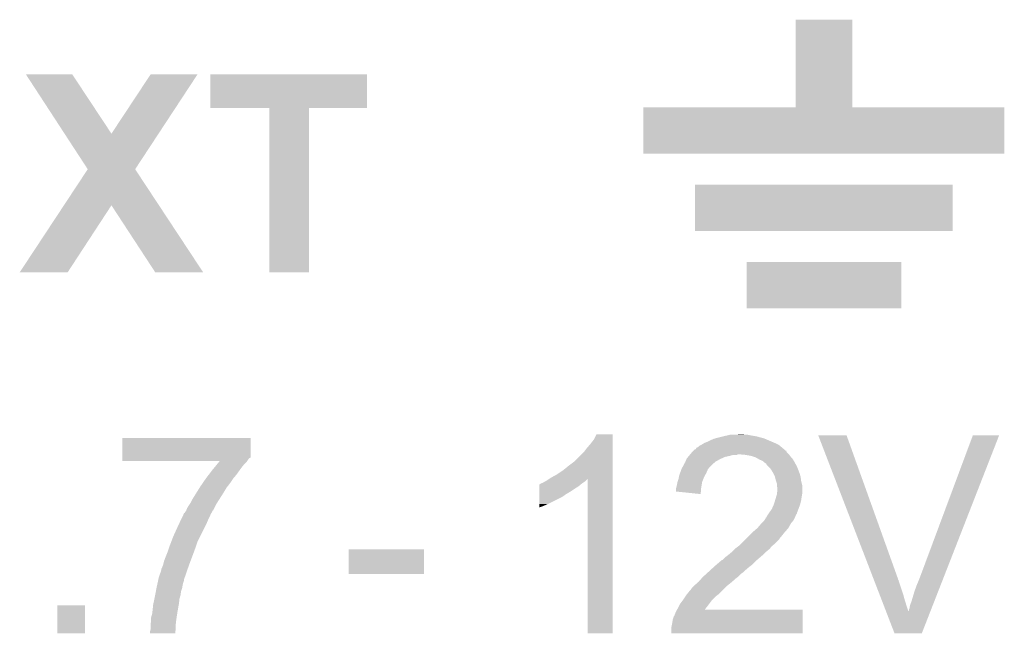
# Model space of a CAD drawing. Extents: x -1.3 to 24.2, y -3.9 to 53.4.
# Tile 42 of 44: x 4.6 to 9.5, y 43 to 46. Entities that reach past the tile are written whole.
import ezdxf

# ---------------------------------------------------------------- set-up
doc = ezdxf.new("R2010")
doc.units = 0
doc.layers.add('CURRENT_17_CLICK_V100_GTO', color=14, linetype='CONTINUOUS')

msp = doc.modelspace()

# ---------------------------------------------------------------- linework, layer by layer
at = {"layer": 'CURRENT_17_CLICK_V100_GTO'}
for points in [[(8.46836, 45.542222), (8.46838, 45.973978), (8.747782, 45.542222), (8.74776, 45.973978)], [(8.46838, 45.973978), (8.468382, 45.974), (8.74776, 45.973978), (8.468382, 45.974)], [(4.676186, 45.704752), (4.67618, 45.70476), (4.904744, 45.704752), (4.67618, 45.70476)], [(4.866638, 45.412686), (4.676186, 45.704752), (5.097798, 45.412686), (4.904744, 45.704752)], [(5.097798, 45.412686), (5.290806, 45.704726), (5.329898, 45.412686), (5.521936, 45.704726)], [(5.290806, 45.704726), (5.29083, 45.70476), (5.521936, 45.704726), (5.29083, 45.70476)], [(5.58546, 45.539682), (5.58548, 45.704738), (6.357598, 45.539682), (6.35762, 45.704738)], [(5.58548, 45.704738), (5.585482, 45.70476), (6.35762, 45.704738), (5.585482, 45.70476)], [(5.874998, 45.53966), (5.58546, 45.539682), (6.357598, 45.53966), (6.357598, 45.539682)], [(5.875, 45.539638), (5.874998, 45.53966), (6.0706, 45.539638), (6.357598, 45.53966)], [(5.87502, 44.729422), (5.875, 45.539638), (6.070578, 44.729422), (6.0706, 45.539638)], [(7.71906, 45.313622), (7.71908, 45.542178), (9.497038, 45.313622), (9.49706, 45.542178)], [(7.71908, 45.542178), (7.719082, 45.5422), (9.49706, 45.542178), (8.747782, 45.5422)], [(7.719082, 45.5422), (8.46836, 45.542222), (8.747782, 45.5422), (8.747782, 45.542222)], [(4.980932, 45.237412), (4.866638, 45.412686), (5.214644, 45.237412), (5.329898, 45.412686)], [(9.497038, 45.3136), (7.71906, 45.313622), (9.497038, 45.3136), (9.497038, 45.313622)], [(4.863562, 45.059572), (4.980914, 45.237386), (5.331972, 45.059572), (5.214628, 45.237386)], [(4.980914, 45.237386), (4.980932, 45.237412), (5.214628, 45.237386), (5.214644, 45.237412)], [(7.97306, 45.161178), (7.973062, 45.16118), (9.24306, 45.161178), (7.973062, 45.16118)], [(7.97306, 44.932622), (7.97306, 45.161178), (9.243038, 44.932622), (9.24306, 45.161178)], [(4.645684, 44.729436), (4.863562, 45.059572), (4.881892, 44.729436), (5.097762, 45.059572)], [(5.313676, 44.72941), (5.097762, 45.059572), (5.549852, 44.72941), (5.331972, 45.059572)], [(9.243038, 44.9326), (7.97306, 44.932622), (9.243038, 44.9326), (9.243038, 44.932622)], [(8.22706, 44.780178), (8.227062, 44.78018), (8.98906, 44.780178), (8.227062, 44.78018)], [(8.22706, 44.551622), (8.22706, 44.780178), (8.989038, 44.551622), (8.98906, 44.780178)], [(4.88187, 44.7294), (4.645684, 44.729436), (4.88187, 44.7294), (4.881892, 44.729436)], [(5.549858, 44.7294), (5.549852, 44.72941), (5.549858, 44.7294), (5.313676, 44.72941)], [(6.070578, 44.7294), (5.87502, 44.729422), (6.070578, 44.7294), (6.070578, 44.729422)], [(8.989038, 44.5516), (8.22706, 44.551622), (8.989038, 44.5516), (8.989038, 44.551622)], [(5.151122, 43.82008), (5.15114, 43.914038), (5.78358, 43.82008), (5.78358, 43.914038)], [(5.15114, 43.914038), (5.151142, 43.91406), (5.78358, 43.914038), (5.151142, 43.91406)], [(7.45744, 43.883578), (7.47522, 43.906442), (7.566658, 43.883578), (7.566658, 43.906442)], [(7.47522, 43.906442), (7.487922, 43.931818), (7.566658, 43.906442), (7.56666, 43.931818)], [(7.487922, 43.931818), (7.487934, 43.93184), (7.56666, 43.931818), (7.487934, 43.93184)], [(8.04672, 43.90136), (8.0645, 43.908982), (8.337128, 43.90136), (8.319344, 43.908982)], [(8.0645, 43.908982), (8.073386, 43.91152), (8.319344, 43.908982), (8.313422, 43.91152)], [(8.073386, 43.91152), (8.08228, 43.91406), (8.313422, 43.91152), (8.303898, 43.91406)], [(8.08228, 43.91406), (8.11276, 43.92168), (8.303898, 43.91406), (8.27532, 43.92168)], [(8.11276, 43.92168), (8.12292, 43.92422), (8.27532, 43.92168), (8.26008, 43.92422)], [(8.12292, 43.92422), (8.13435, 43.92676), (8.26008, 43.92422), (8.24484, 43.92676)], [(8.13435, 43.92676), (8.145782, 43.9293), (8.24484, 43.92676), (8.232142, 43.9293)], [(8.17118, 43.9293), (8.196578, 43.93184), (8.219442, 43.9293), (8.209282, 43.93184)], [(8.580156, 43.926744), (8.58015, 43.926758), (8.719824, 43.926744), (8.58015, 43.926758)], [(8.85326, 43.218096), (8.580156, 43.926744), (8.97382, 43.218096), (8.719824, 43.926744)], [(9.07796, 43.2181), (9.342124, 43.92673), (9.194826, 43.2181), (9.471648, 43.92673)], [(9.342124, 43.92673), (9.342136, 43.92676), (9.471648, 43.92673), (9.342136, 43.92676)], [(7.42442, 43.842942), (7.43966, 43.86326), (7.566658, 43.842942), (7.566658, 43.86326)], [(7.43966, 43.86326), (7.45744, 43.883578), (7.566658, 43.86326), (7.566658, 43.883578)], [(7.967986, 43.853102), (7.973066, 43.85818), (8.417558, 43.853102), (8.411464, 43.85818)], [(7.973066, 43.85818), (7.975606, 43.858186), (8.411464, 43.85818), (8.411458, 43.858186)], [(7.975606, 43.858186), (7.978142, 43.860724), (8.411458, 43.858186), (8.408412, 43.860724)], [(7.978142, 43.860724), (7.980688, 43.8658), (8.408412, 43.860724), (8.40232, 43.8658)], [(7.980688, 43.8658), (7.988302, 43.868344), (8.40232, 43.8658), (8.399268, 43.868344)], [(7.988302, 43.868344), (7.995924, 43.875962), (8.399268, 43.868344), (8.390124, 43.875962)], [(7.995924, 43.875962), (8.000998, 43.8785), (8.390124, 43.875962), (8.387078, 43.8785)], [(8.000998, 43.8785), (8.006078, 43.88104), (8.387078, 43.8785), (8.382, 43.88104)], [(8.006078, 43.88104), (8.018778, 43.88866), (8.382, 43.88104), (8.36676, 43.88866)], [(8.018778, 43.88866), (8.03148, 43.89374), (8.36676, 43.88866), (8.354908, 43.89374)], [(8.03148, 43.89374), (8.04672, 43.90136), (8.354908, 43.89374), (8.337128, 43.90136)], [(5.15112, 43.80992), (5.151122, 43.814998), (5.77342, 43.80992), (5.7785, 43.814998)], [(5.15112, 43.8023), (5.15112, 43.80992), (5.76834, 43.8023), (5.77342, 43.80992)], [(5.151122, 43.817534), (5.151122, 43.82008), (5.783566, 43.817534), (5.78358, 43.82008)], [(5.151122, 43.814998), (5.151122, 43.817534), (5.7785, 43.814998), (5.783566, 43.817534)], [(7.383786, 43.802306), (7.42442, 43.842942), (7.566656, 43.802306), (7.566658, 43.842942)], [(7.925888, 43.79722), (7.931332, 43.80992), (8.07466, 43.79722), (8.09752, 43.80992)], [(7.931332, 43.80992), (7.932422, 43.81246), (8.09752, 43.80992), (8.103234, 43.81246)], [(7.932422, 43.81246), (7.938768, 43.820078), (8.103234, 43.81246), (8.120378, 43.820078)], [(7.938768, 43.820078), (7.943004, 43.82516), (8.120378, 43.820078), (8.143242, 43.82516)], [(7.943004, 43.82516), (7.947236, 43.83024), (8.143242, 43.82516), (8.161016, 43.83024)], [(7.947236, 43.83024), (7.949352, 43.832778), (8.178796, 43.83024), (8.183876, 43.832778)], [(7.949352, 43.83278), (7.957818, 43.842938), (8.43534, 43.83278), (8.425184, 43.842938)], [(7.949352, 43.832778), (7.949352, 43.83278), (8.183876, 43.832778), (8.194042, 43.83278)], [(7.957818, 43.842938), (7.965426, 43.850544), (8.425184, 43.842938), (8.422644, 43.850544)], [(7.965426, 43.850544), (7.965442, 43.85056), (8.422644, 43.850544), (8.420106, 43.85056)], [(7.965442, 43.85056), (7.967986, 43.853102), (8.420106, 43.85056), (8.417558, 43.853102)], [(8.221982, 43.83024), (8.194042, 43.83278), (8.43788, 43.83024), (8.43534, 43.83278)], [(8.221994, 43.830238), (8.221982, 43.83024), (8.43788, 43.830238), (8.43788, 43.83024)], [(8.24992, 43.82516), (8.221994, 43.830238), (8.441692, 43.82516), (8.43788, 43.830238)], [(8.26516, 43.82008), (8.24992, 43.82516), (8.445502, 43.82008), (8.441692, 43.82516)], [(8.272778, 43.81754), (8.26516, 43.82008), (8.448042, 43.81754), (8.445502, 43.82008)], [(8.281672, 43.812458), (8.272778, 43.81754), (8.453122, 43.812458), (8.448042, 43.81754)], [(8.290558, 43.80738), (8.281672, 43.812458), (8.45617, 43.80738), (8.453122, 43.812458)], [(5.15112, 43.799782), (5.15112, 43.8023), (5.76645, 43.799782), (5.76834, 43.8023)], [(5.631134, 43.79976), (5.15112, 43.799782), (5.766434, 43.79976), (5.76645, 43.799782)], [(5.59562, 43.75658), (5.603976, 43.76674), (5.730602, 43.75658), (5.73786, 43.76674)], [(5.603976, 43.76674), (5.614418, 43.779438), (5.73786, 43.76674), (5.748018, 43.779438)], [(5.614418, 43.779438), (5.624866, 43.79214), (5.748018, 43.779438), (5.760718, 43.79214)], [(5.624866, 43.79214), (5.631134, 43.79976), (5.760718, 43.79214), (5.766434, 43.79976)], [(7.32282, 43.75404), (7.35076, 43.7769), (7.566656, 43.75404), (7.566656, 43.7769)], [(7.35076, 43.7769), (7.38124, 43.79977), (7.566656, 43.7769), (7.566656, 43.79977)], [(7.38124, 43.79977), (7.381262, 43.8023), (7.566656, 43.79977), (7.566656, 43.8023)], [(7.381262, 43.8023), (7.383786, 43.802306), (7.566656, 43.8023), (7.566656, 43.802306)], [(7.90611, 43.759118), (7.90702, 43.761662), (8.03656, 43.759118), (8.038468, 43.761662)], [(7.90702, 43.761662), (7.91112, 43.769278), (8.038468, 43.761662), (8.04418, 43.769278)], [(7.91112, 43.769278), (7.916594, 43.779442), (8.04418, 43.769278), (8.05434, 43.779442)], [(7.916594, 43.779442), (7.9248, 43.794678), (8.05434, 43.779442), (8.071754, 43.794678)], [(7.9248, 43.794678), (7.925888, 43.79722), (8.071754, 43.794678), (8.07466, 43.79722)], [(8.308336, 43.799762), (8.290558, 43.80738), (8.46074, 43.799762), (8.45617, 43.80738)], [(8.30834, 43.79976), (8.308336, 43.799762), (8.46074, 43.79976), (8.46074, 43.799762)], [(8.315958, 43.792142), (8.30834, 43.79976), (8.464896, 43.792142), (8.46074, 43.79976)], [(8.323576, 43.78706), (8.315958, 43.792142), (8.467668, 43.78706), (8.464896, 43.792142)], [(8.326118, 43.781984), (8.323576, 43.78706), (8.470436, 43.781984), (8.467668, 43.78706)], [(8.336282, 43.77182), (8.326118, 43.781984), (8.47598, 43.77182), (8.470436, 43.781984)], [(8.343898, 43.764202), (8.336282, 43.77182), (8.478912, 43.764202), (8.47598, 43.77182)], [(8.3566, 43.743878), (8.343898, 43.764202), (8.486728, 43.743878), (8.478912, 43.764202)], [(5.546882, 43.69054), (5.5626, 43.7134), (5.68198, 43.69054), (5.69722, 43.7134)], [(5.5626, 43.7134), (5.576196, 43.73118), (5.69722, 43.7134), (5.71246, 43.73118)], [(5.576196, 43.73118), (5.59562, 43.75658), (5.71246, 43.73118), (5.730602, 43.75658)], [(7.241542, 43.703242), (7.256726, 43.713364), (7.43458, 43.703242), (7.444702, 43.713364)], [(7.256726, 43.713364), (7.264398, 43.718478), (7.566654, 43.713364), (7.566654, 43.718478)], [(7.264398, 43.718478), (7.29234, 43.73372), (7.566654, 43.718478), (7.566654, 43.73372)], [(7.29234, 43.73372), (7.32282, 43.75404), (7.566654, 43.73372), (7.566656, 43.75404)], [(7.44474, 42.951422), (7.444702, 43.713364), (7.566638, 42.951422), (7.566654, 43.713364)], [(7.89178, 43.71086), (7.893898, 43.72356), (8.0137, 43.71086), (8.01878, 43.72356)], [(7.893898, 43.72356), (7.894322, 43.7261), (8.01878, 43.72356), (8.02023, 43.7261)], [(7.894322, 43.7261), (7.899762, 43.741338), (8.02023, 43.7261), (8.02894, 43.741338)], [(7.899762, 43.741338), (7.90611, 43.759118), (8.02894, 43.741338), (8.03656, 43.759118)], [(8.35914, 43.738802), (8.3566, 43.743878), (8.48868, 43.738802), (8.486728, 43.743878)], [(8.36676, 43.723562), (8.35914, 43.738802), (8.493034, 43.723562), (8.48868, 43.738802)], [(8.367398, 43.721018), (8.36676, 43.723562), (8.49376, 43.721018), (8.493034, 43.723562)], [(8.371842, 43.70324), (8.367398, 43.721018), (8.495984, 43.70324), (8.49376, 43.721018)], [(5.51561, 43.64228), (5.531482, 43.667678), (5.64896, 43.64228), (5.664198, 43.667678)], [(5.531482, 43.667678), (5.53466, 43.67276), (5.664198, 43.667678), (5.66815, 43.67276)], [(5.53466, 43.67276), (5.546882, 43.69054), (5.66815, 43.67276), (5.68198, 43.69054)], [(7.205994, 43.64736), (7.205996, 43.6626), (7.355842, 43.64736), (7.3787, 43.6626)], [(7.205996, 43.6626), (7.206, 43.6753), (7.3787, 43.6626), (7.399018, 43.6753)], [(7.206, 43.6753), (7.206002, 43.68546), (7.399018, 43.6753), (7.41121, 43.68546)], [(7.206002, 43.68546), (7.208526, 43.685466), (7.41121, 43.68546), (7.411218, 43.685466)], [(7.208526, 43.685466), (7.21106, 43.688), (7.411218, 43.685466), (7.41426, 43.688)], [(7.21106, 43.688), (7.211064, 43.688002), (7.41426, 43.688), (7.414262, 43.688002)], [(7.211064, 43.688002), (7.216142, 43.69054), (7.414262, 43.688002), (7.41807, 43.69054)], [(7.216142, 43.69054), (7.223764, 43.693082), (7.41807, 43.69054), (7.421882, 43.693082)], [(7.223764, 43.693082), (7.231382, 43.69816), (7.421882, 43.693082), (7.4295, 43.69816)], [(7.231382, 43.69816), (7.241542, 43.703242), (7.4295, 43.69816), (7.43458, 43.703242)], [(7.87908, 43.662602), (7.88035, 43.667682), (8.003112, 43.662602), (8.00354, 43.667682)], [(7.87908, 43.64992), (7.87908, 43.662602), (8.002046, 43.64992), (8.003112, 43.662602)], [(7.88035, 43.667682), (7.88416, 43.68292), (8.00354, 43.667682), (8.00608, 43.68292)], [(7.88416, 43.68292), (7.886702, 43.69562), (8.00608, 43.68292), (8.008196, 43.69562)], [(7.886702, 43.69562), (7.887546, 43.698158), (8.008196, 43.69562), (8.00862, 43.698158)], [(7.887546, 43.698158), (7.89178, 43.71086), (8.00862, 43.698158), (8.0137, 43.71086)], [(8.37269, 43.7007), (8.371842, 43.70324), (8.4963, 43.7007), (8.495984, 43.70324)], [(8.376918, 43.688002), (8.37269, 43.7007), (8.499476, 43.688002), (8.4963, 43.7007)], [(8.37692, 43.680378), (8.376918, 43.688002), (8.50138, 43.680378), (8.499476, 43.688002)], [(8.37692, 43.675302), (8.37692, 43.680378), (8.50138, 43.675302), (8.50138, 43.680378)], [(8.37946, 43.665142), (8.37692, 43.675302), (8.50138, 43.665142), (8.50138, 43.675302)], [(8.377172, 43.639738), (8.37946, 43.662598), (8.50138, 43.639738), (8.50138, 43.662598)], [(8.37946, 43.662598), (8.37946, 43.665142), (8.50138, 43.662598), (8.50138, 43.665142)], [(5.49656, 43.611798), (5.51561, 43.64228), (5.629562, 43.611798), (5.64896, 43.64228)], [(7.205982, 43.58894), (7.20599, 43.6245), (7.24916, 43.58894), (7.320278, 43.6245)], [(7.20599, 43.632118), (7.205994, 43.64736), (7.330438, 43.632118), (7.355842, 43.64736)], [(7.20599, 43.62958), (7.20599, 43.632118), (7.3279, 43.62958), (7.330438, 43.632118)], [(7.20599, 43.6245), (7.20599, 43.62958), (7.320278, 43.6245), (7.3279, 43.62958)], [(8.000978, 43.637202), (7.87908, 43.64992), (8.000978, 43.637202), (8.002046, 43.64992)], [(8.367776, 43.60672), (8.37311, 43.6245), (8.4963, 43.60672), (8.49884, 43.6245)], [(8.37311, 43.6245), (8.37692, 43.637202), (8.49884, 43.6245), (8.500956, 43.637202)], [(8.37692, 43.637202), (8.377172, 43.639738), (8.500956, 43.637202), (8.50138, 43.639738)], [(5.46608, 43.55592), (5.47116, 43.568622), (5.598146, 43.55592), (5.604502, 43.568622)], [(5.47116, 43.568622), (5.478778, 43.58132), (5.604502, 43.568622), (5.610858, 43.58132)], [(5.478778, 43.58132), (5.482162, 43.586398), (5.610858, 43.58132), (5.6134, 43.586398)], [(5.482162, 43.586398), (5.48894, 43.596562), (5.6134, 43.586398), (5.619866, 43.596562)], [(5.48894, 43.596562), (5.49656, 43.611798), (5.619866, 43.596562), (5.629562, 43.611798)], [(7.20598, 43.57878), (7.205982, 43.58894), (7.2263, 43.57878), (7.24916, 43.58894)], [(7.20598, 43.57119), (7.20598, 43.57878), (7.20598, 43.57119), (7.2263, 43.57878)], [(8.35152, 43.56354), (8.36168, 43.586398), (8.482646, 43.56354), (8.491218, 43.586398)], [(8.36168, 43.586398), (8.361682, 43.5864), (8.491218, 43.586398), (8.491218, 43.5864)], [(8.361682, 43.5864), (8.367776, 43.60672), (8.491218, 43.5864), (8.4963, 43.60672)], [(5.441348, 43.51274), (5.44864, 43.52798), (5.5753, 43.51274), (5.58292, 43.52798)], [(5.44864, 43.52798), (5.454718, 43.54068), (5.58292, 43.52798), (5.588, 43.54068)], [(5.454718, 43.54068), (5.455934, 43.54322), (5.588, 43.54068), (5.589692, 43.54322)], [(5.455934, 43.54322), (5.458466, 43.543234), (5.589692, 43.54322), (5.589702, 43.543234)], [(5.458466, 43.543234), (5.460998, 43.548296), (5.589702, 43.543234), (5.593078, 43.548296)], [(5.460998, 43.548296), (5.461002, 43.548302), (5.593078, 43.548296), (5.59308, 43.548302)], [(5.461002, 43.548302), (5.466068, 43.555904), (5.59308, 43.548302), (5.595616, 43.555904)], [(5.466068, 43.555904), (5.46608, 43.55592), (5.595616, 43.555904), (5.598146, 43.55592)], [(8.314266, 43.507662), (8.32104, 43.517824), (8.4582, 43.507662), (8.46328, 43.517824)], [(8.32104, 43.517824), (8.321062, 43.52036), (8.46328, 43.517824), (8.464548, 43.52036)], [(8.321062, 43.52036), (8.323586, 43.520374), (8.464548, 43.52036), (8.464556, 43.520374)], [(8.323586, 43.520374), (8.324848, 43.5229), (8.464556, 43.520374), (8.46582, 43.5229)], [(8.324848, 43.5229), (8.328662, 43.530522), (8.46582, 43.5229), (8.468868, 43.530522)], [(8.328662, 43.530522), (8.332046, 43.5356), (8.468868, 43.530522), (8.4709, 43.5356)], [(8.332046, 43.5356), (8.337122, 43.543214), (8.4709, 43.5356), (8.475976, 43.543214)], [(8.337122, 43.543214), (8.338816, 43.545756), (8.475976, 43.543214), (8.47598, 43.545756)], [(8.338816, 43.545756), (8.33882, 43.54576), (8.47598, 43.545756), (8.47598, 43.54576)], [(8.33882, 43.54576), (8.35152, 43.56354), (8.47598, 43.54576), (8.482646, 43.56354)], [(5.40258, 43.42892), (5.42798, 43.4848), (5.53466, 43.42892), (5.5626, 43.4848)], [(5.42798, 43.4848), (5.43284, 43.49496), (5.5626, 43.4848), (5.56768, 43.49496)], [(5.43284, 43.49496), (5.441348, 43.51274), (5.56768, 43.49496), (5.5753, 43.51274)], [(8.26262, 43.45432), (8.280402, 43.46956), (8.419464, 43.45432), (8.4328, 43.46956)], [(8.280402, 43.46956), (8.295638, 43.48734), (8.4328, 43.46956), (8.442676, 43.48734)], [(8.295638, 43.48734), (8.300716, 43.492418), (8.442676, 43.48734), (8.445498, 43.492418)], [(8.300716, 43.492418), (8.31088, 43.50258), (8.445498, 43.492418), (8.453964, 43.50258)], [(8.31088, 43.50258), (8.314266, 43.507662), (8.453964, 43.50258), (8.4582, 43.507662)], [(5.392902, 43.403518), (5.40258, 43.42892), (5.52196, 43.403518), (5.53466, 43.42892)], [(8.221976, 43.413678), (8.229598, 43.4213), (8.387078, 43.413678), (8.39216, 43.4213)], [(8.229598, 43.4213), (8.232138, 43.42384), (8.39216, 43.4213), (8.3947, 43.42384)], [(8.232138, 43.42384), (8.257538, 43.44924), (8.3947, 43.42384), (8.41502, 43.44924)], [(8.257538, 43.44924), (8.26262, 43.45432), (8.41502, 43.44924), (8.419464, 43.45432)], [(5.37464, 43.352718), (5.381412, 43.37304), (5.50441, 43.352718), (5.5118, 43.37304)], [(5.381412, 43.37304), (5.38226, 43.37558), (5.5118, 43.37304), (5.512646, 43.37558)], [(5.38226, 43.37558), (5.392902, 43.403518), (5.512646, 43.37558), (5.52196, 43.403518)], [(8.173722, 43.3705), (8.187262, 43.380658), (8.34339, 43.3705), (8.351518, 43.380658)], [(8.187262, 43.380658), (8.19404, 43.385742), (8.351518, 43.380658), (8.357872, 43.385742)], [(8.19404, 43.385742), (8.199116, 43.390818), (8.357872, 43.385742), (8.364218, 43.390818)], [(8.199116, 43.390818), (8.221976, 43.413678), (8.364218, 43.390818), (8.387078, 43.413678)], [(5.356862, 43.307002), (5.36448, 43.32732), (5.487352, 43.307002), (5.494972, 43.32732)], [(5.36448, 43.32732), (5.371592, 43.3451), (5.494972, 43.32732), (5.50164, 43.3451)], [(5.371592, 43.3451), (5.37464, 43.352718), (5.50164, 43.3451), (5.50441, 43.352718)], [(6.26618, 43.243522), (6.2662, 43.365398), (6.636998, 43.243522), (6.63702, 43.365398)], [(6.2662, 43.365398), (6.266202, 43.36542), (6.63702, 43.365398), (6.266202, 43.36542)], [(8.107686, 43.312086), (8.120382, 43.32478), (8.277864, 43.312086), (8.292674, 43.32478)], [(8.120382, 43.32478), (8.13054, 43.3324), (8.292674, 43.32478), (8.301564, 43.3324)], [(8.13054, 43.3324), (8.14324, 43.34256), (8.301564, 43.3324), (8.31342, 43.34256)], [(8.14324, 43.34256), (8.158478, 43.355258), (8.31342, 43.34256), (8.326118, 43.355258)], [(8.158478, 43.355258), (8.158482, 43.355262), (8.326118, 43.355258), (8.326122, 43.355262)], [(8.158482, 43.355262), (8.171178, 43.367958), (8.326122, 43.355262), (8.341358, 43.367958)], [(8.171178, 43.367958), (8.173722, 43.3705), (8.341358, 43.367958), (8.34339, 43.3705)], [(5.344162, 43.268902), (5.35069, 43.28414), (5.473504, 43.268902), (5.47878, 43.28414)], [(5.35069, 43.28414), (5.35178, 43.286682), (5.47878, 43.28414), (5.479732, 43.286682)], [(5.35178, 43.286682), (5.356862, 43.307002), (5.479732, 43.286682), (5.487352, 43.307002)], [(8.061266, 43.27398), (8.06958, 43.2816), (8.23468, 43.27398), (8.244476, 43.2816)], [(8.06958, 43.2816), (8.081434, 43.29176), (8.244476, 43.2816), (8.257538, 43.29176)], [(8.081434, 43.29176), (8.105146, 43.31208), (8.257538, 43.29176), (8.277858, 43.31208)], [(8.105146, 43.31208), (8.105992, 43.312082), (8.277858, 43.31208), (8.27786, 43.312082)], [(8.105992, 43.312082), (8.107686, 43.312086), (8.27786, 43.312082), (8.277864, 43.312086)], [(5.329252, 43.218096), (5.331462, 43.22826), (5.45592, 43.218096), (5.459438, 43.22826)], [(5.331462, 43.22826), (5.33654, 43.2435), (5.459438, 43.22826), (5.464712, 43.2435)], [(5.33654, 43.2435), (5.34162, 43.256202), (5.464712, 43.2435), (5.469108, 43.256202)], [(5.34162, 43.256202), (5.344162, 43.268902), (5.469108, 43.256202), (5.473504, 43.268902)], [(6.636998, 43.2435), (6.26618, 43.243522), (6.636998, 43.2435), (6.636998, 43.243522)], [(8.006644, 43.22318), (8.01116, 43.22826), (8.17626, 43.22318), (8.183032, 43.22826)], [(8.01116, 43.22826), (8.013954, 43.2308), (8.183032, 43.22826), (8.186418, 43.2308)], [(8.013954, 43.2308), (8.030714, 43.246038), (8.186418, 43.2308), (8.201658, 43.246038)], [(8.030714, 43.246038), (8.036306, 43.25112), (8.201658, 43.246038), (8.20928, 43.25112)], [(8.036306, 43.25112), (8.0391, 43.25366), (8.20928, 43.25112), (8.21182, 43.25366)], [(8.0391, 43.25366), (8.061266, 43.27398), (8.21182, 43.25366), (8.23468, 43.27398)], [(5.31931, 43.172378), (5.322624, 43.18762), (5.445758, 43.172378), (5.4483, 43.18762)], [(5.322624, 43.18762), (5.324834, 43.19778), (5.4483, 43.18762), (5.450842, 43.19778)], [(5.324834, 43.19778), (5.328146, 43.213018), (5.450842, 43.19778), (5.455918, 43.213018)], [(5.328146, 43.213018), (5.329252, 43.218096), (5.455918, 43.213018), (5.45592, 43.218096)], [(7.957822, 43.174922), (7.96798, 43.18508), (8.12038, 43.174922), (8.13054, 43.18508)], [(7.96798, 43.18508), (7.97052, 43.18762), (8.13054, 43.18508), (8.133714, 43.18762)], [(7.97052, 43.18762), (7.99084, 43.2054), (8.133714, 43.18762), (8.15594, 43.2054)], [(7.99084, 43.2054), (8.006644, 43.22318), (8.15594, 43.2054), (8.17626, 43.22318)], [(8.85424, 43.215554), (8.85326, 43.218096), (8.973826, 43.215554), (8.97382, 43.218096)], [(8.85522, 43.213014), (8.85424, 43.215554), (8.97636, 43.213014), (8.973826, 43.215554)], [(8.856196, 43.210478), (8.85522, 43.213014), (8.976362, 43.210478), (8.97636, 43.213014)], [(8.882626, 43.1419), (8.856196, 43.210478), (8.999218, 43.1419), (8.976362, 43.210478)], [(9.055098, 43.15968), (9.06526, 43.187618), (9.172006, 43.15968), (9.18292, 43.187618)], [(9.06526, 43.187618), (9.07796, 43.2181), (9.18292, 43.187618), (9.194826, 43.2181)], [(5.309614, 43.121578), (5.31317, 43.139358), (5.43306, 43.121578), (5.43814, 43.139358)], [(5.31317, 43.139358), (5.31368, 43.1419), (5.43814, 43.139358), (5.438502, 43.1419)], [(5.31368, 43.1419), (5.31645, 43.157138), (5.438502, 43.1419), (5.44068, 43.157138)], [(5.31645, 43.157138), (5.31876, 43.16984), (5.44068, 43.157138), (5.444912, 43.16984)], [(5.31876, 43.16984), (5.31931, 43.172378), (5.444912, 43.16984), (5.445758, 43.172378)], [(7.91464, 43.1165), (7.928184, 43.136818), (8.059422, 43.1165), (8.07974, 43.136818)], [(7.928184, 43.136818), (7.92988, 43.13936), (8.07974, 43.136818), (8.083126, 43.13936)], [(7.92988, 43.13936), (7.933944, 43.14444), (8.083126, 43.13936), (8.089898, 43.14444)], [(7.933944, 43.14444), (7.9502, 43.16476), (8.089898, 43.14444), (8.110218, 43.16476)], [(7.9502, 43.16476), (7.95274, 43.1673), (8.110218, 43.16476), (8.112758, 43.1673)], [(7.95274, 43.1673), (7.957822, 43.174922), (8.112758, 43.1673), (8.12038, 43.174922)], [(8.893394, 43.11396), (8.882626, 43.1419), (9.00684, 43.11396), (8.999218, 43.1419)], [(9.03986, 43.108878), (9.055098, 43.15968), (9.15216, 43.108878), (9.172006, 43.15968)], [(4.83108, 42.951422), (4.8311, 43.088538), (4.968218, 42.951422), (4.96824, 43.088538)], [(4.8311, 43.088538), (4.831102, 43.08856), (4.96824, 43.088538), (4.831102, 43.08856)], [(5.30098, 43.06824), (5.30352, 43.09364), (5.42514, 43.06824), (5.429622, 43.09364)], [(5.30352, 43.09364), (5.304648, 43.09872), (5.429622, 43.09364), (5.43052, 43.09872)], [(5.304648, 43.09872), (5.3086, 43.1165), (5.43052, 43.09872), (5.432494, 43.1165)], [(5.3086, 43.1165), (5.309614, 43.121578), (5.432494, 43.1165), (5.43306, 43.121578)], [(7.88924, 43.07586), (7.89686, 43.0911), (8.027276, 43.07586), (8.0391, 43.0911)], [(7.89686, 43.0911), (7.899402, 43.09618), (8.0391, 43.0911), (8.04291, 43.09618)], [(7.899402, 43.09618), (7.910828, 43.111418), (8.04291, 43.09618), (8.05434, 43.111418)], [(7.910828, 43.111418), (7.91464, 43.1165), (8.05434, 43.111418), (8.059422, 43.1165)], [(8.914876, 43.05822), (8.893394, 43.11396), (9.02462, 43.05822), (9.00684, 43.11396)], [(9.0297, 43.073322), (9.032242, 43.088562), (9.13827, 43.073322), (9.144224, 43.088562)], [(9.032242, 43.088562), (9.03986, 43.108878), (9.144224, 43.088562), (9.15216, 43.108878)], [(5.29336, 43.030144), (5.29844, 43.047922), (5.41909, 43.030144), (5.421756, 43.047922)], [(5.29844, 43.047922), (5.299392, 43.05554), (5.421756, 43.047922), (5.4229, 43.05554)], [(5.299392, 43.05554), (5.30098, 43.06824), (5.4229, 43.05554), (5.42514, 43.06824)], [(7.863842, 43.019982), (7.868924, 43.035222), (8.50391, 43.019982), (8.503912, 43.035222)], [(7.868924, 43.035222), (7.87146, 43.037764), (8.503912, 43.035222), (8.503914, 43.037764)], [(7.87146, 43.037764), (7.874, 43.04538), (8.503914, 43.037764), (8.503914, 43.04538)], [(7.874, 43.04538), (7.87908, 43.058082), (8.503914, 43.04538), (8.503918, 43.058082)], [(7.87908, 43.058082), (7.884872, 43.068218), (8.503918, 43.058082), (8.50392, 43.068218)], [(7.884872, 43.068218), (7.884884, 43.06824), (8.50392, 43.068218), (8.021364, 43.06824)], [(7.884884, 43.06824), (7.88924, 43.07586), (8.021364, 43.06824), (8.027276, 43.07586)], [(8.956036, 42.951414), (8.914876, 43.05822), (9.090648, 42.951414), (9.132372, 43.05822)], [(9.02462, 43.05822), (9.024626, 43.060626), (9.132372, 43.05822), (9.133312, 43.060626)], [(9.024626, 43.060626), (9.02716, 43.063166), (9.133312, 43.060626), (9.134304, 43.063166)], [(9.02716, 43.063166), (9.027162, 43.068244), (9.134304, 43.063166), (9.136288, 43.068244)], [(9.027162, 43.068244), (9.0297, 43.073322), (9.136288, 43.068244), (9.13827, 43.073322)], [(5.29082, 42.997122), (5.292088, 43.004738), (5.414914, 42.997122), (5.41528, 43.004738)], [(5.29082, 42.971722), (5.29082, 42.997122), (5.413694, 42.971722), (5.414914, 42.997122)], [(5.292088, 43.004738), (5.29336, 43.012362), (5.41528, 43.004738), (5.416422, 43.012362)], [(5.29336, 43.012362), (5.29336, 43.030144), (5.416422, 43.012362), (5.41909, 43.030144)], [(7.85622, 42.979342), (7.8613, 43.00474), (8.503902, 42.979342), (8.503908, 43.00474)], [(7.8613, 43.00474), (7.863842, 43.019982), (8.503908, 43.00474), (8.50391, 43.019982)], [(4.968218, 42.9514), (4.83108, 42.951422), (4.968218, 42.9514), (4.968218, 42.951422)], [(5.28828, 42.961562), (5.29082, 42.971722), (5.413206, 42.961562), (5.413694, 42.971722)], [(5.28828, 42.951422), (5.28828, 42.961562), (5.412718, 42.951422), (5.413206, 42.961562)], [(5.412718, 42.9514), (5.28828, 42.951422), (5.412718, 42.9514), (5.412718, 42.951422)], [(7.566638, 42.9514), (7.44474, 42.951422), (7.566638, 42.9514), (7.566638, 42.951422)], [(7.85622, 42.951422), (7.85622, 42.979342), (8.503898, 42.951422), (8.503902, 42.979342)], [(8.503898, 42.9514), (7.85622, 42.951422), (8.503898, 42.9514), (8.503898, 42.951422)], [(9.090644, 42.9514), (8.956036, 42.951414), (9.090644, 42.9514), (9.090648, 42.951414)]]:
    msp.add_solid(points, dxfattribs=at)

doc.saveas('drawing.dxf')
